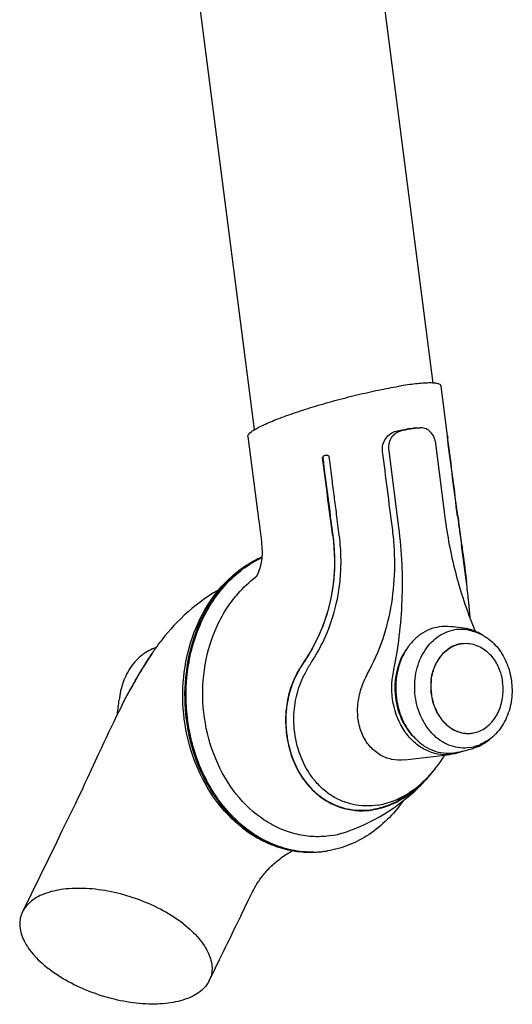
# Model space of a CAD drawing. Extents: x 0 to 420, y 0 to 297.
# Tile 6 of 9: x 303 to 327, y 60 to 108. Entities that reach past the tile are written whole.
import ezdxf

# ---------------------------------------------------------------- set-up
doc = ezdxf.new("R2010")
doc.units = 0
doc.header["$LTSCALE"] = 23.1
for name, color, linetype in [('102188_DXF_CONTINUOUS_LINE', 7, 'CONTINUOUS'), ('105-5475-02_DXF_CONTINUOUS', 7, 'CONTINUOUS'), ('105-5481_DXF_CONTINUOUS_LI', 7, 'CONTINUOUS')]:
    doc.layers.add(name, color=color, linetype=linetype)

msp = doc.modelspace()

# ---------------------------------------------------------------- linework, layer by layer
at = {"layer": '102188_DXF_CONTINUOUS_LINE', "color": 7, "linetype": 'CONTINUOUS'}
for p, q in [((314.672, 87.921), (308.709, 134.124)), ((323.308, 90.171), (317.633, 134.141))]:
    msp.add_line(p, q, dxfattribs=at)
at = {"layer": '105-5475-02_DXF_CONTINUOUS', "color": 7, "linetype": 'CONTINUOUS'}
for p, q in [((324.004, 87.62), (323.693, 90.028)), ((314.348, 87.594), (314.815, 83.976)), ((322.519, 88), (322.488, 87.998)), ((322.519, 88), (322.682, 88.005)), ((322.716, 88.006), (322.682, 88.004)), ((323.915, 83.557), (323.438, 87.253)), ((324.013, 87.444), (324.004, 87.516)), ((324.017, 87.517), (324.015, 87.531)), ((324.026, 87.446), (324.017, 87.517)), ((318.289, 86.528), (318.28, 86.599)), ((321.652, 83.195), (321.175, 86.891)), ((314.815, 83.976), (314.823, 83.918)), ((314.823, 83.918), (314.852, 83.691)), ((324.503, 83.753), (324.505, 83.74)), ((314.852, 83.691), (314.887, 83.418)), ((314.887, 83.418), (314.96, 82.864)), ((314.96, 82.864), (314.972, 82.775)), ((314.991, 82.606), (314.999, 82.526)), ((314.999, 82.526), (315.007, 82.449)), ((315.007, 82.449), (315.013, 82.377)), ((324.677, 82.372), (324.677, 82.375)), ((324.682, 82.336), (324.677, 82.372)), ((324.682, 82.333), (324.682, 82.336)), ((324.693, 82.338), (324.688, 82.374)), ((324.688, 82.374), (324.693, 82.338)), ((314.746, 80.816), (314.735, 80.807)), ((310.206, 77.785), (310.105, 77.654)), ((308.699, 75.436), (308.684, 75.409)), ((308.244, 74.58), (308.101, 74.296)), ((321.938, 71.958), (324.14, 72.218)), ((323.662, 71.874), (323.663, 71.875)), ((323.099, 71.176), (323.101, 71.178)), ((320.644, 69.779), (320.639, 69.778)), ((305.35, 68.526), (305.096, 68.007)), ((305.096, 68.007), (303.44, 64.617)), ((317.518, 67.505), (317.507, 67.505)), ((314.351, 65.127), (314.54, 65.519)), ((313.642, 63.677), (313.69, 63.774)), ((313.69, 63.774), (313.783, 63.965)), ((313.169, 62.71), (313.265, 62.906)), ((312.479, 61.297), (312.677, 61.702))]:
    msp.add_line(p, q, dxfattribs=at)
for points in [[(315.013, 82.377), (315.018, 82.307), (315.021, 82.273), (315.023, 82.24), (315.025, 82.207), (315.027, 82.173), (315.029, 82.14), (315.031, 82.106), (315.032, 82.071), (315.033, 82.036), (315.033, 82.001), (315.033, 81.966), (315.033, 81.932), (315.032, 81.898), (315.031, 81.865), (315.03, 81.834), (315.029, 81.806), (315.027, 81.779), (315.025, 81.754), (315.023, 81.73), (315.021, 81.708), (315.019, 81.686), (315.017, 81.665), (315.014, 81.644), (315.011, 81.622), (315.008, 81.601), (315.004, 81.579), (315.001, 81.557), (314.997, 81.534), (314.992, 81.51), (314.987, 81.486), (314.982, 81.462), (314.977, 81.437), (314.971, 81.412), (314.965, 81.386), (314.959, 81.359), (314.953, 81.334), (314.947, 81.311), (314.941, 81.289), (314.935, 81.268), (314.93, 81.249), (314.925, 81.232), (314.92, 81.216), (314.916, 81.201), (314.911, 81.188), (314.906, 81.173), (314.9, 81.155), (314.894, 81.135), (314.887, 81.116), (314.88, 81.097), (314.873, 81.078), (314.867, 81.061), (314.862, 81.048), (314.858, 81.037), (314.854, 81.027), (314.85, 81.017), (314.846, 81.008), (314.842, 80.999), (314.838, 80.99), (314.834, 80.982), (314.83, 80.973), (314.826, 80.963), (314.822, 80.954), (314.817, 80.944), (314.812, 80.934), (314.807, 80.924), (314.803, 80.915), (314.798, 80.906), (314.794, 80.897), (314.79, 80.889), (314.786, 80.882), (314.782, 80.875), (314.778, 80.869), (314.775, 80.863), (314.772, 80.858), (314.769, 80.853), (314.766, 80.848), (314.764, 80.843), (314.761, 80.839), (314.758, 80.835), (314.756, 80.831), (314.754, 80.827), (314.751, 80.824), (314.749, 80.82), (314.747, 80.817), (314.745, 80.814), (314.742, 80.811), (314.74, 80.808), (314.738, 80.805), (314.737, 80.803), (314.735, 80.8), (314.733, 80.798), (314.731, 80.796), (314.73, 80.794), (314.728, 80.792), (314.727, 80.791), (314.727, 80.79), (314.726, 80.79)], [(314.972, 82.775), (314.982, 82.689), (314.987, 82.647), (314.991, 82.606)], [(312.942, 80.182), (312.91, 80.164), (312.684, 80.026), (312.464, 79.884), (312.249, 79.738), (312.041, 79.588), (311.838, 79.434), (311.642, 79.275), (311.452, 79.113), (311.27, 78.949), (311.095, 78.783), (310.927, 78.615), (310.767, 78.448), (310.616, 78.281), (310.473, 78.115), (310.336, 77.949), (310.206, 77.785)], [(325.101, 78.82), (325.081, 79.072), (325.054, 79.372), (325.034, 79.58)], [(308.101, 74.296), (307.98, 74.052), (307.857, 73.803), (307.734, 73.548), (307.61, 73.289), (307.487, 73.03), (307.365, 72.771), (307.245, 72.513), (307.127, 72.26), (306.683, 71.301)], [(323.663, 71.875), (323.727, 71.969), (323.862, 72.176), (323.868, 72.186)], [(306.683, 71.301), (306.576, 71.069), (306.466, 70.834), (306.355, 70.597), (306.242, 70.359), (306.124, 70.113), (305.999, 69.855)], [(319.171, 68.506), (319.416, 68.598), (319.692, 68.711), (319.961, 68.829), (320.22, 68.954), (320.472, 69.083), (320.716, 69.218), (320.953, 69.358), (321.182, 69.502), (321.405, 69.651), (321.621, 69.804), (321.829, 69.961), (322.032, 70.122), (322.229, 70.288), (322.419, 70.458), (322.604, 70.631), (322.782, 70.81), (322.955, 70.992), (323.112, 71.168)], [(305.999, 69.855), (305.728, 69.3), (305.35, 68.526)], [(314.54, 65.519), (314.576, 65.591), (314.611, 65.66), (314.646, 65.727), (314.681, 65.791), (314.715, 65.851), (314.75, 65.91), (314.784, 65.966), (314.817, 66.02), (314.851, 66.073), (314.886, 66.125), (314.922, 66.178), (314.959, 66.229), (314.996, 66.281), (315.035, 66.332), (315.074, 66.382), (315.114, 66.431), (315.153, 66.479), (315.193, 66.525), (315.233, 66.57), (315.272, 66.614), (315.314, 66.658), (315.356, 66.703), (315.4, 66.747), (315.447, 66.793), (315.497, 66.841), (315.549, 66.889), (315.604, 66.938), (315.661, 66.988), (315.72, 67.038), (315.782, 67.089), (315.844, 67.139), (315.908, 67.188), (315.974, 67.237), (316.042, 67.286), (316.112, 67.335), (316.182, 67.382), (316.252, 67.426), (316.32, 67.469), (316.389, 67.51), (316.459, 67.55), (316.505, 67.576)], [(313.783, 63.965), (314, 64.408), (314.039, 64.489), (314.351, 65.127)], [(313.265, 62.906), (313.36, 63.098), (313.453, 63.29)], [(313.453, 63.29), (313.5, 63.386), (313.642, 63.677)], [(312.779, 61.909), (312.976, 62.314), (313.025, 62.413)], [(313.025, 62.413), (313.121, 62.611), (313.169, 62.71)], [(312.677, 61.702), (312.728, 61.806), (312.779, 61.909)]]:
    msp.add_lwpolyline(points, dxfattribs=at)
for centre, radius, start, end in [((315.792, 86.056), 2.176, 122.0928, 123.1123), ((323.35, 80.722), 7.312, 95.2352, 102.9555), ((318.139, 86.425), 0.253, 104.783, 106.147), ((460.073, 101.413), 136.728, 187.42728, 188.00396), ((318.072, 76.409), 5.521, 127.1904, 127.3738), ((328.853, 64.536), 22.914, 151.8223, 151.9643), ((326.157, 65.977), 19.856, 151.6394, 151.8156), ((328.197, 64.524), 22.342, 150.8209, 150.9516), ((287.536, 76.919), 20.683, 352.3368, 354.2785), ((318.245, 75.395), 6.446, 319.0282, 322.8756), ((317.702, 72.578), 4.328, 279.1148, 289.8383), ((317.421, 72.399), 4.896, 276.7419, 279.0958), ((317.375, 72.21), 4.711, 271.7347, 275.0693), ((317.443, 72.217), 4.712, 270.9088, 274.2419), ((317.443, 72.219), 4.714, 274.2431, 276.7408)]:
    msp.add_arc(centre, radius, start, end, dxfattribs=at)
for points, knots in [([(314.636, 87.899), (314.705, 87.942), (314.863, 88.031), (315.247, 88.218), (315.845, 88.465), (316.684, 88.764), (317.646, 89.069), (318.684, 89.364), (319.744, 89.631), (320.768, 89.858), (321.435, 89.981), (321.753, 90.032)], [0, 0, 0, 0, 0.032831, 0.072715, 0.171903, 0.293151, 0.430747, 0.577948, 0.727205, 0.870525, 1, 1, 1, 1]), ([(323.693, 90.028), (323.685, 90.087), (323.581, 90.133), (323.473, 90.154), (323.344, 90.171), (323.147, 90.177), (322.869, 90.168), (322.539, 90.14), (322.161, 90.094), (321.894, 90.055), (321.753, 90.032)], [0, 0, 0, 0, 0.089926, 0.128, 0.173162, 0.28499, 0.42514, 0.59242, 0.784861, 1, 1, 1, 1]), ([(314.348, 87.594), (314.346, 87.614), (314.358, 87.662), (314.41, 87.729), (314.494, 87.804), (314.563, 87.852), (314.603, 87.878)], [0, 0, 0, 0, 0.150584, 0.357574, 0.638937, 1, 1, 1, 1]), ([(320.861, 86.867), (320.847, 86.977), (320.861, 87.203), (321, 87.505), (321.225, 87.734), (321.418, 87.821), (321.516, 87.842)], [0, 0, 0, 0, 0.2605, 0.517572, 0.765601, 1, 1, 1, 1]), ([(321.175, 86.891), (321.161, 86.998), (321.165, 87.214), (321.266, 87.51), (321.452, 87.741), (321.623, 87.828), (321.71, 87.848)], [0, 0, 0, 0, 0.272256, 0.533688, 0.775798, 1, 1, 1, 1]), ([(321.516, 87.842), (321.559, 87.851), (321.728, 87.886), (321.897, 87.917), (322.024, 87.937)], [0, 0, 0, 0, 0.257869, 1, 1, 1, 1]), ([(322.488, 87.998), (322.451, 87.994), (322.296, 87.977), (322.141, 87.956), (322.024, 87.937)], [0, 0, 0, 0, 0.239497, 1, 1, 1, 1]), ([(323.438, 87.253), (323.425, 87.356), (323.37, 87.554), (323.206, 87.804), (322.98, 87.971), (322.801, 88.008), (322.716, 88.006)], [0, 0, 0, 0, 0.274381, 0.534577, 0.77496, 1, 1, 1, 1]), ([(324, 87.551), (324, 87.559), (323.999, 87.575), (323.998, 87.595), (323.998, 87.61), (323.999, 87.617), (324, 87.62), (324.001, 87.62)], [0, 0, 0, 0, 0.361493, 0.672316, 0.901348, 0.969498, 1, 1, 1, 1]), ([(324.004, 87.515), (324.004, 87.519), (324.002, 87.531), (324.001, 87.542), (324, 87.551)], [0, 0, 0, 0, 0.275285, 1, 1, 1, 1]), ([(324.001, 87.62), (324.001, 87.62), (324.002, 87.616), (324.004, 87.612), (324.005, 87.603), (324.008, 87.588), (324.011, 87.564), (324.014, 87.543), (324.015, 87.532)], [0, 0, 0, 0, 0.027192, 0.09343, 0.185934, 0.303398, 0.603604, 1, 1, 1, 1]), ([(324.492, 83.739), (324.411, 84.356), (324.253, 85.592), (324.093, 86.827), (324.013, 87.444)], [0, 0, 0, 0, 0.500246, 1, 1, 1, 1]), ([(318.069, 86.668), (318.052, 86.663), (318.022, 86.652), (317.986, 86.627), (317.962, 86.597), (317.96, 86.573), (317.961, 86.562)], [0, 0, 0, 0, 0.32077, 0.581642, 0.796707, 1, 1, 1, 1]), ([(318.059, 86.665), (318.048, 86.661), (318.025, 86.651), (317.995, 86.631), (317.97, 86.602), (317.966, 86.576), (317.967, 86.564)], [0, 0, 0, 0, 0.248614, 0.497266, 0.747078, 1, 1, 1, 1]), ([(318.28, 86.599), (318.278, 86.613), (318.265, 86.644), (318.216, 86.669), (318.152, 86.682), (318.101, 86.677), (318.075, 86.67)], [0, 0, 0, 0, 0.178912, 0.384604, 0.654963, 1, 1, 1, 1]), ([(318.77, 82.822), (318.728, 83.157), (318.647, 83.775), (318.529, 84.676), (318.413, 85.577), (318.332, 86.194), (318.289, 86.528)], [0, 0, 0, 0, 0.270891, 0.500243, 0.729759, 1, 1, 1, 1]), ([(324.505, 83.74), (324.522, 83.61), (324.581, 83.155), (324.644, 82.699), (324.688, 82.374)], [0, 0, 0, 0, 0.285209, 1, 1, 1, 1]), ([(325.362, 78.169), (325.002, 79.022), (324.397, 80.792), (324.036, 82.626), (323.915, 83.557)], [0, 0, 0, 0, 0.496543, 1, 1, 1, 1]), ([(318.457, 82.786), (318.492, 82.518), (318.539, 81.978), (318.544, 80.9), (318.367, 79.565), (317.865, 78.051), (317.352, 77.129), (317.062, 76.699)], [0, 0, 0, 0, 0.127189, 0.254222, 0.506879, 0.756388, 1, 1, 1, 1]), ([(317.416, 76.667), (317.476, 76.758), (317.76, 77.207), (318.247, 78.168), (318.625, 79.371), (318.812, 80.508), (318.865, 81.378), (318.842, 82.161), (318.795, 82.622), (318.77, 82.822)], [0, 0, 0, 0, 0.051085, 0.247498, 0.500531, 0.63518, 0.783966, 0.905976, 1, 1, 1, 1]), ([(320.14, 76.133), (320.43, 76.658), (320.921, 77.766), (321.353, 79.533), (321.472, 81.05), (321.437, 82.264), (321.377, 82.869), (321.339, 83.171)], [0, 0, 0, 0, 0.247897, 0.497985, 0.748835, 0.874417, 1, 1, 1, 1]), ([(321.388, 76.207), (321.627, 77.346), (321.91, 79.68), (321.802, 82.029), (321.652, 83.195)], [0, 0, 0, 0, 0.497435, 1, 1, 1, 1]), ([(318.451, 82.784), (318.55, 82.023), (318.571, 80.526), (318.119, 78.703), (317.542, 77.47), (317.203, 76.918), (317.053, 76.697)], [0, 0, 0, 0, 0.361081, 0.695876, 0.874237, 1, 1, 1, 1]), ([(325.034, 79.58), (325.006, 79.865), (324.9, 80.784), (324.771, 81.7), (324.682, 82.333)], [0, 0, 0, 0, 0.309174, 1, 1, 1, 1]), ([(324.693, 82.338), (324.712, 82.204), (324.795, 81.597), (324.874, 80.989), (324.929, 80.513)], [0, 0, 0, 0, 0.219495, 1, 1, 1, 1]), ([(314.068, 68.691), (313.581, 69.073), (312.696, 70.009), (311.759, 71.727), (311.23, 73.672), (311.144, 75.7), (311.508, 77.669), (312.3, 79.437), (313.297, 80.648), (314.247, 81.376), (314.762, 81.655), (315.026, 81.77)], [0, 0, 0, 0, 0.121, 0.247964, 0.379067, 0.511351, 0.641543, 0.766928, 0.886132, 0.943664, 1, 1, 1, 1]), ([(315.026, 81.761), (314.768, 81.646), (314.266, 81.367), (313.337, 80.639), (312.36, 79.425), (311.584, 77.653), (311.231, 75.676), (311.326, 73.64), (311.861, 71.691), (312.798, 69.976), (313.678, 69.043), (314.161, 68.664)], [0, 0, 0, 0, 0.055248, 0.111981, 0.230484, 0.35614, 0.48718, 0.620487, 0.752419, 0.87965, 1, 1, 1, 1]), ([(317.507, 67.505), (317.162, 67.5), (316.463, 67.568), (315.448, 67.894), (314.491, 68.432), (313.621, 69.165), (312.863, 70.07), (312.023, 71.481), (311.373, 73.509), (311.288, 76.058), (311.804, 78.106), (312.554, 79.537), (313.253, 80.457), (314.076, 81.207), (314.701, 81.584), (315.024, 81.734)], [0, 0, 0, 0, 0.055018, 0.111171, 0.169155, 0.229392, 0.292001, 0.356817, 0.490926, 0.627096, 0.759543, 0.823089, 0.884297, 0.943168, 1, 1, 1, 1]), ([(313.619, 79.697), (313.701, 79.802), (314.031, 80.203), (314.413, 80.562), (314.721, 80.797)], [0, 0, 0, 0, 0.255488, 1, 1, 1, 1]), ([(318.388, 68.304), (318.114, 68.26), (317.554, 68.226), (316.714, 68.34), (315.896, 68.614), (314.844, 69.191), (313.686, 70.286), (312.698, 72.002), (312.163, 73.983), (312.125, 76.051), (312.516, 77.716), (313.074, 78.91), (313.427, 79.447), (313.619, 79.697)], [0, 0, 0, 0, 0.054442, 0.109301, 0.165254, 0.22283, 0.343641, 0.472441, 0.60668, 0.742161, 0.874345, 0.938168, 1, 1, 1, 1]), ([(308.691, 75.417), (308.826, 75.659), (309.094, 76.124), (309.554, 76.877), (309.895, 77.378), (310.105, 77.654)], [0, 0, 0, 0, 0.314024, 0.60799, 1, 1, 1, 1]), ([(309.909, 77.388), (309.672, 77.313), (309.209, 77.065), (308.658, 76.477), (308.273, 75.719), (308.146, 75.15), (308.116, 74.857)], [0, 0, 0, 0, 0.228604, 0.470955, 0.729103, 1, 1, 1, 1]), ([(309.7, 77.085), (309.519, 76.824), (309.173, 76.281), (308.854, 75.723), (308.699, 75.436)], [0, 0, 0, 0, 0.493494, 1, 1, 1, 1]), ([(322.123, 77.455), (321.623, 76.834), (321.184, 75.134), (321.873, 73.519), (322.46, 72.98)], [0, 0, 0, 0, 0.500117, 1, 1, 1, 1]), ([(317.053, 76.697), (316.916, 76.494), (316.671, 76.084), (316.368, 75.355), (316.193, 74.573), (316.153, 73.703), (316.267, 72.664), (316.607, 71.668), (317.14, 70.844), (317.655, 70.302), (318.253, 69.889), (318.921, 69.613), (319.644, 69.483), (320.154, 69.508), (320.414, 69.549)], [0, 0, 0, 0, 0.073986, 0.144237, 0.238351, 0.315092, 0.407125, 0.553676, 0.628795, 0.702822, 0.77898, 0.847071, 0.920087, 1, 1, 1, 1]), ([(317.062, 76.699), (316.936, 76.513), (316.703, 76.127), (316.434, 75.504), (316.256, 74.848), (316.173, 74.176), (316.18, 73.506), (316.296, 72.647), (316.619, 71.647), (317.184, 70.789), (317.753, 70.253), (318.225, 69.934), (318.738, 69.701), (319.281, 69.558), (319.843, 69.509), (320.219, 69.539), (320.406, 69.569)], [0, 0, 0, 0, 0.068227, 0.136715, 0.205385, 0.273883, 0.341703, 0.408332, 0.536422, 0.65738, 0.715708, 0.772927, 0.829477, 0.885866, 0.942546, 1, 1, 1, 1]), ([(316.83, 72.334), (316.692, 72.744), (316.537, 73.539), (316.589, 74.688), (316.829, 75.547), (317.125, 76.192), (317.313, 76.507), (317.416, 76.667)], [0, 0, 0, 0, 0.287121, 0.530076, 0.756863, 0.873938, 1, 1, 1, 1]), ([(321.938, 71.958), (321.727, 71.933), (321.295, 71.95), (320.693, 72.193), (320.195, 72.629), (319.841, 73.218), (319.653, 73.911), (319.642, 74.66), (319.803, 75.419), (320.014, 75.901), (320.14, 76.133)], [0, 0, 0, 0, 0.113791, 0.226145, 0.341118, 0.461427, 0.588143, 0.720873, 0.858522, 1, 1, 1, 1]), ([(324.14, 72.218), (323.938, 72.195), (323.519, 72.21), (322.915, 72.421), (322.369, 72.805), (321.749, 73.523), (321.283, 74.694), (321.286, 75.715), (321.388, 76.207)], [0, 0, 0, 0, 0.10963, 0.222207, 0.340295, 0.464938, 0.729164, 1, 1, 1, 1]), ([(308.244, 74.58), (308.274, 74.637), (308.411, 74.903), (308.552, 75.167), (308.666, 75.372)], [0, 0, 0, 0, 0.214605, 1, 1, 1, 1]), ([(320.639, 69.778), (320.438, 69.747), (320.035, 69.719), (319.437, 69.79), (318.866, 69.97), (318.333, 70.257), (317.85, 70.646), (317.277, 71.301), (316.973, 71.906), (316.83, 72.334)], [0, 0, 0, 0, 0.121866, 0.24084, 0.359427, 0.47931, 0.602322, 0.729161, 1, 1, 1, 1]), ([(324.731, 72.381), (324.684, 72.36), (324.494, 72.284), (324.292, 72.236), (324.14, 72.218)], [0, 0, 0, 0, 0.252521, 1, 1, 1, 1]), ([(323.101, 71.178), (323.151, 71.232), (323.351, 71.453), (323.534, 71.689), (323.662, 71.874)], [0, 0, 0, 0, 0.246533, 1, 1, 1, 1]), ([(322.959, 71.032), (322.607, 70.653), (322.009, 70.156), (321.104, 69.729), (320.638, 69.606), (320.406, 69.569)], [0, 0, 0, 0, 0.519781, 0.764274, 1, 1, 1, 1]), ([(323.112, 71.168), (322.922, 70.949), (322.537, 70.565), (321.89, 70.088), (321.192, 69.734), (320.679, 69.592), (320.414, 69.549)], [0, 0, 0, 0, 0.271143, 0.506715, 0.749093, 1, 1, 1, 1]), ([(320.644, 69.779), (320.868, 69.815), (321.316, 69.933), (322.185, 70.34), (322.759, 70.814), (323.099, 71.176)], [0, 0, 0, 0, 0.236731, 0.480601, 1, 1, 1, 1]), ([(321.84, 69.968), (321.617, 69.649), (321.123, 69.058), (320.242, 68.335), (319.258, 67.817), (318.551, 67.622), (318.195, 67.565)], [0, 0, 0, 0, 0.260683, 0.513058, 0.758676, 1, 1, 1, 1]), ([(314.068, 68.691), (314.32, 68.493), (314.848, 68.141), (315.707, 67.756), (316.604, 67.531), (317.216, 67.492), (317.518, 67.502)], [0, 0, 0, 0, 0.257831, 0.509348, 0.756076, 1, 1, 1, 1]), ([(317.518, 67.502), (317.225, 67.493), (316.633, 67.53), (315.762, 67.749), (314.924, 68.126), (314.408, 68.471), (314.161, 68.664)], [0, 0, 0, 0, 0.242372, 0.488313, 0.740266, 1, 1, 1, 1]), ([(311.241, 64.025), (310.931, 64.268), (310.241, 64.711), (309.108, 65.222), (307.901, 65.581), (306.705, 65.764), (305.597, 65.762), (304.766, 65.602), (304.215, 65.371), (303.882, 65.162), (303.618, 64.913), (303.489, 64.718), (303.44, 64.617)], [0, 0, 0, 0, 0.138368, 0.286183, 0.435636, 0.579026, 0.709794, 0.823394, 0.873308, 0.918835, 0.960672, 1, 1, 1, 1]), ([(303.44, 64.617), (303.394, 64.523), (303.323, 64.318), (303.285, 63.865), (303.419, 63.386), (303.675, 62.928), (304.052, 62.43), (304.414, 62.097), (304.679, 61.889)], [0, 0, 0, 0, 0.098221, 0.198576, 0.41988, 0.547008, 0.686301, 1, 1, 1, 1]), ([(311.241, 64.025), (311.506, 63.817), (311.867, 63.485), (312.244, 62.986), (312.5, 62.529), (312.634, 62.05), (312.596, 61.596), (312.526, 61.392), (312.479, 61.297)], [0, 0, 0, 0, 0.313699, 0.452991, 0.580116, 0.801424, 0.901778, 1, 1, 1, 1]), ([(312.479, 61.297), (312.43, 61.197), (312.301, 61.002), (312.037, 60.753), (311.704, 60.544), (311.153, 60.313), (310.323, 60.152), (309.214, 60.151), (308.018, 60.334), (306.812, 60.692), (305.678, 61.204), (304.989, 61.646), (304.679, 61.889)], [0, 0, 0, 0, 0.039325, 0.081161, 0.126685, 0.176594, 0.290185, 0.420944, 0.564338, 0.7138, 0.861624, 1, 1, 1, 1])]:
    msp.add_open_spline(points, degree=3, knots=knots, dxfattribs=at)
for points in [[(324.503, 83.753), (324.343, 84.984), (324.185, 86.215), (324.026, 87.446)], [(321.339, 83.171), (321.18, 84.403), (321.021, 85.635), (320.861, 86.867)], [(318.45, 82.784), (318.288, 84.044), (318.124, 85.303), (317.961, 86.562)], [(317.967, 86.564), (318.13, 85.304), (318.294, 84.045), (318.457, 82.786)]]:
    msp.add_open_spline(points, degree=3, dxfattribs=at)
at = {"layer": '105-5481_DXF_CONTINUOUS_LI', "color": 7, "linetype": 'CONTINUOUS'}
for p, q in [((324.953, 73.241), (324.956, 73.241)), ((324.292, 72.299), (324.354, 72.308))]:
    msp.add_line(p, q, dxfattribs=at)
for centre, radius, start, end in [((323.876, 76.439), 1.967, 89.2507, 94.2501), ((323.827, 72.439), 5.967, 79.4384, 89.2861), ((323.854, 72.582), 5.765, 76.5278, 78.3254), ((324.603, 75.687), 1.996, 43.7862, 44.437), ((325.407, 75.638), 2.181, 151.7743, 152.1166), ((324.166, 75.4), 2.521, 21.7027, 22.0699), ((325.892, 75.488), 2.699, 173.2987, 187.3924), ((325.914, 75.489), 2.713, 173.3652, 187.3573), ((325.837, 75.495), 2.635, 172.8614, 173.3025), ((324.979, 74.724), 1.488, 293.8179, 294.1173), ((325.007, 74.655), 1.415, 263.194, 267.8165), ((324.998, 74.654), 1.414, 263.5279, 266.9701), ((325.006, 74.642), 1.401, 267.969, 271.0764), ((325.006, 74.64), 1.399, 271.0773, 271.7364), ((325.006, 74.639), 1.399, 271.7364, 272.1123), ((325.006, 74.639), 1.399, 272.1123, 272.8627), ((325.006, 74.638), 1.398, 272.8627, 276.3961), ((323.388, 78.257), 6.026, 279.2201, 283.6433), ((323.402, 78.199), 5.967, 283.6454, 286.5192), ((324.788, 74.402), 1.868, 279.1125, 290.2035), ((323.418, 78.144), 5.91, 286.5195, 289.0497), ((323.448, 78.061), 5.765, 290.1507, 291.9483)]:
    msp.add_arc(centre, radius, start, end, dxfattribs=at)
for points, knots in [([(323.73, 78.4), (323.568, 78.388), (323.241, 78.322), (322.784, 78.104), (322.375, 77.776), (322.03, 77.354), (321.763, 76.854), (321.519, 76.104), (321.453, 75.09), (321.702, 74.106), (322.079, 73.418), (322.433, 72.981), (322.848, 72.637), (323.31, 72.398), (323.799, 72.277), (324.131, 72.278), (324.292, 72.299)], [0, 0, 0, 0, 0.055698, 0.112572, 0.17156, 0.233186, 0.297526, 0.364249, 0.501563, 0.638443, 0.704679, 0.768426, 0.829437, 0.887889, 0.944408, 1, 1, 1, 1]), ([(325.084, 72.557), (324.936, 72.534), (324.63, 72.523), (324.177, 72.619), (323.746, 72.823), (323.354, 73.126), (323.016, 73.515), (322.649, 74.135), (322.389, 75.034), (322.418, 76.147), (322.728, 77.009), (323.133, 77.568), (323.494, 77.898), (323.903, 78.133), (324.201, 78.22), (324.35, 78.243)], [0, 0, 0, 0, 0.055496, 0.111754, 0.169795, 0.230288, 0.293478, 0.359194, 0.495441, 0.632981, 0.764644, 0.827003, 0.886695, 0.944095, 1, 1, 1, 1]), ([(325.02, 78.228), (324.91, 78.25), (324.686, 78.276), (324.461, 78.261), (324.35, 78.243)], [0, 0, 0, 0, 0.501573, 1, 1, 1, 1]), ([(325.658, 78.016), (325.544, 78.086), (325.306, 78.207), (325.05, 78.281), (324.921, 78.305)], [0, 0, 0, 0, 0.505707, 1, 1, 1, 1]), ([(325.197, 78.188), (325.324, 78.158), (325.576, 78.07), (326.051, 77.796), (326.561, 77.28), (326.971, 76.484), (327.159, 75.581), (327.106, 74.661), (326.818, 73.813), (326.389, 73.228), (325.96, 72.887), (325.724, 72.763), (325.602, 72.714)], [0, 0, 0, 0, 0.056946, 0.115358, 0.237285, 0.366426, 0.500001, 0.633576, 0.762716, 0.884643, 0.943054, 1, 1, 1, 1]), ([(324.718, 77.584), (324.593, 77.57), (324.343, 77.505), (324, 77.31), (323.703, 77.028), (323.547, 76.797), (323.48, 76.672)], [0, 0, 0, 0, 0.236548, 0.479734, 0.733623, 1, 1, 1, 1]), ([(323.486, 76.669), (323.553, 76.794), (323.709, 77.027), (324.007, 77.31), (324.35, 77.505), (324.601, 77.571), (324.727, 77.585)], [0, 0, 0, 0, 0.266423, 0.520339, 0.763504, 1, 1, 1, 1]), ([(324.727, 77.585), (324.841, 77.599), (325.076, 77.597), (325.422, 77.508), (325.748, 77.336), (325.939, 77.175), (326.028, 77.084)], [0, 0, 0, 0, 0.239858, 0.48392, 0.736431, 1, 1, 1, 1]), ([(323.211, 75.803), (323.22, 75.88), (323.269, 76.181), (323.373, 76.473), (323.48, 76.672)], [0, 0, 0, 0, 0.256337, 1, 1, 1, 1]), ([(323.222, 75.822), (323.231, 75.897), (323.279, 76.185), (323.378, 76.465), (323.48, 76.658)], [0, 0, 0, 0, 0.2561, 1, 1, 1, 1]), ([(326.044, 77.068), (326.092, 77.018), (326.279, 76.801), (326.421, 76.548), (326.503, 76.348)], [0, 0, 0, 0, 0.243015, 1, 1, 1, 1]), ([(326.509, 76.333), (326.529, 76.282), (326.604, 76.075), (326.652, 75.858), (326.673, 75.694)], [0, 0, 0, 0, 0.247736, 1, 1, 1, 1]), ([(325.587, 73.366), (325.775, 73.45), (326.132, 73.71), (326.504, 74.276), (326.702, 74.962), (326.705, 75.451), (326.673, 75.694)], [0, 0, 0, 0, 0.226751, 0.47092, 0.731231, 1, 1, 1, 1]), ([(323.215, 75.141), (323.246, 74.901), (323.37, 74.437), (323.731, 73.839), (324.158, 73.475), (324.541, 73.304), (324.74, 73.26), (324.839, 73.249)], [0, 0, 0, 0, 0.271829, 0.531391, 0.773092, 0.88805, 1, 1, 1, 1]), ([(323.223, 75.141), (323.254, 74.902), (323.378, 74.44), (323.736, 73.843), (324.161, 73.479), (324.542, 73.307), (324.74, 73.262), (324.839, 73.25)], [0, 0, 0, 0, 0.271737, 0.531281, 0.773044, 0.888039, 1, 1, 1, 1]), ([(325.162, 73.249), (325.198, 73.253), (325.341, 73.275), (325.48, 73.319), (325.58, 73.362)], [0, 0, 0, 0, 0.248681, 1, 1, 1, 1]), ([(325.347, 72.558), (325.471, 72.601), (325.713, 72.712), (325.931, 72.866), (326.033, 72.953)], [0, 0, 0, 0, 0.49429, 1, 1, 1, 1])]:
    msp.add_open_spline(points, degree=3, knots=knots, dxfattribs=at)

doc.saveas('drawing.dxf')
